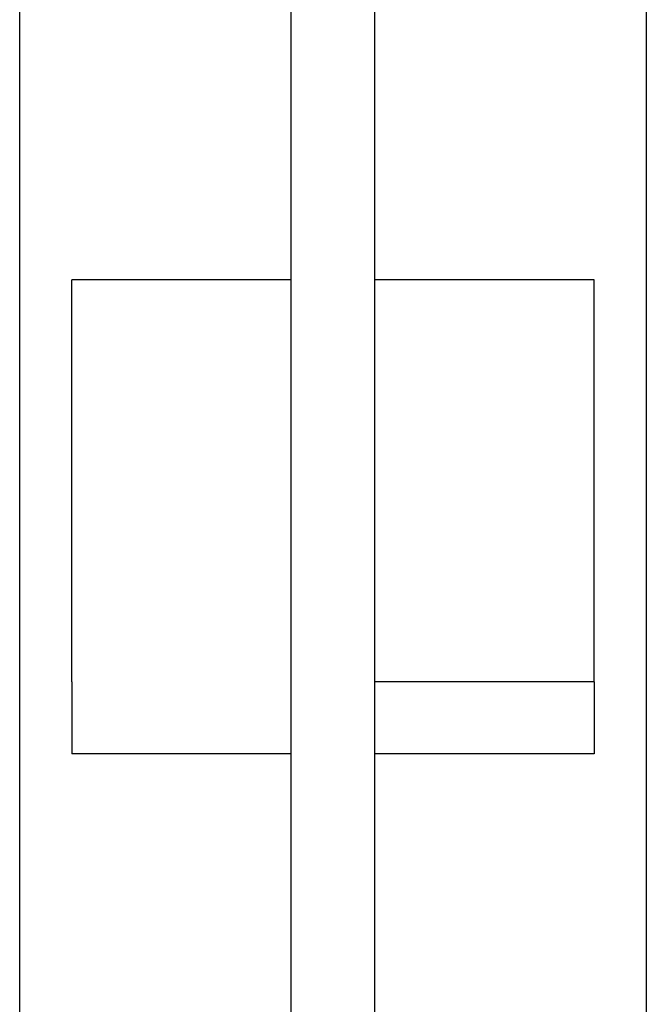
# Model space of a CAD drawing. Extents: x -89225 to 110569, y 13360 to 87647.
# Tile 97 of 256: x 24400 to 24460, y 30078 to 30172. Entities that reach past the tile are written whole.
import ezdxf

# ---------------------------------------------------------------- set-up
doc = ezdxf.new("R2010")
doc.units = 0
doc.layers.add('INSTALLATIE', color=6, linetype='Continuous')

# ---------------------------------------------------------------- blocks, each defined once
blk = doc.blocks.new('Beluchtingsinstallatie VAZ')
for p, q in [((1118270.739, -970968.849), (1118270.739, -970628.849)), ((1118330.739, -970628.849), (1118330.739, -970968.849)), ((1118296.739, -970734.75), (1118296.739, -970644.099)), ((1118304.739, -970734.75), (1118304.739, -970644.099)), ((1118275.739, -970760.881), (1118275.739, -970722.403)), ((1118296.739, -970722.403), (1118275.739, -970722.403)), ((1118325.739, -970722.403), (1118304.739, -970722.403)), ((1118325.739, -970760.881), (1118325.739, -970722.403)), ((1118296.739, -970862.949), (1118296.739, -970734.75)), ((1118304.739, -970862.949), (1118304.739, -970734.75)), ((1118275.739, -970760.881), (1118275.739, -970767.783)), ((1118325.739, -970760.881), (1118304.739, -970760.881)), ((1118325.739, -970760.881), (1118325.739, -970767.783)), ((1118296.739, -970767.783), (1118275.739, -970767.783)), ((1118325.739, -970767.783), (1118304.739, -970767.783))]:
    blk.add_line(p, q)

msp = doc.modelspace()

# ---------------------------------------------------------------- block references
at = {"layer": 'INSTALLATIE'}
msp.add_blockref('Beluchtingsinstallatie VAZ', (-1093870.344, 1000869.493), dxfattribs=at)

doc.saveas('drawing.dxf')
